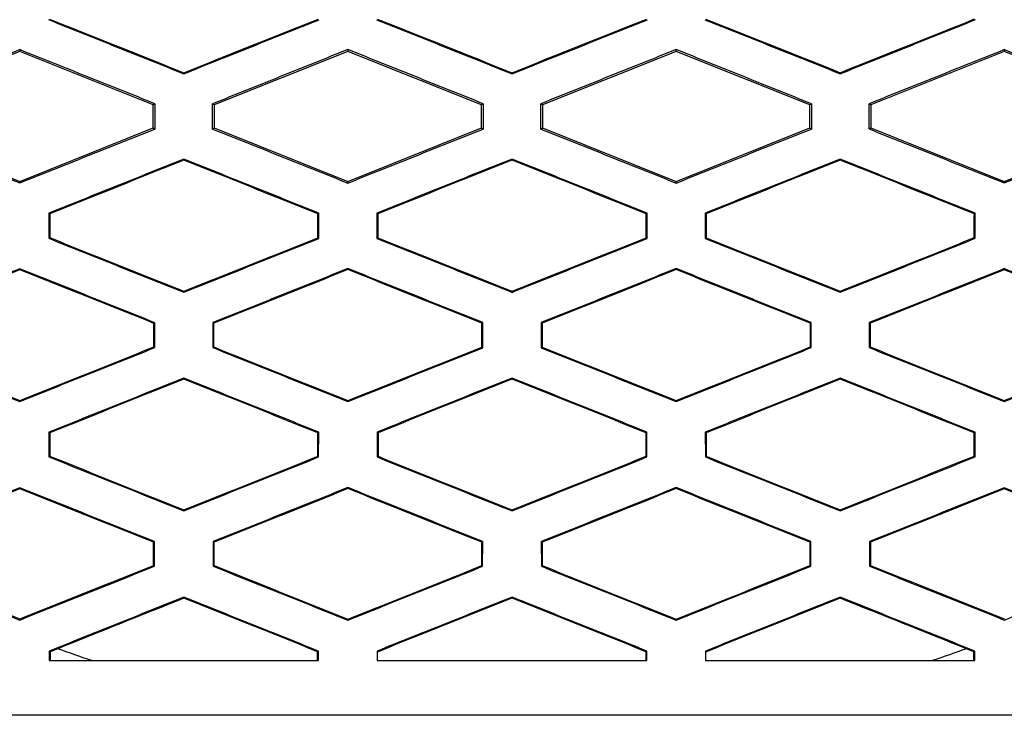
# Model space of a CAD drawing. Header units: millimetres. Extents: x -0.43 to 1.28, y -0.94 to 1.34.
# Tile 45 of 177: x 0.2841 to 0.3021, y 0.1842 to 0.1969. Entities that reach past the tile are written whole.
import ezdxf

# ---------------------------------------------------------------- set-up
doc = ezdxf.new("R2010")
doc.units = ezdxf.units.MM

msp = doc.modelspace()

# ---------------------------------------------------------------- linework, layer by layer
at = {"color": 7, "linetype": 'Continuous', "lineweight": 25}
for p, q in [((0.284138, 0.196336), (0.281695, 0.195359)), ((0.284138, 0.196367), (0.284138, 0.196336)), ((0.286581, 0.195359), (0.284138, 0.196336)), ((0.290138, 0.196336), (0.287695, 0.195359)), ((0.290138, 0.196369), (0.290138, 0.196336)), ((0.292581, 0.195359), (0.290138, 0.196336)), ((0.29614, 0.196336), (0.293697, 0.195359)), ((0.29614, 0.196369), (0.29614, 0.196336)), ((0.298583, 0.195359), (0.29614, 0.196336)), ((0.30214, 0.196336), (0.299697, 0.195359)), ((0.30214, 0.196367), (0.30214, 0.196336)), ((0.304583, 0.195359), (0.30214, 0.196336)), ((0.287138, 0.195927), (0.287138, 0.195945)), ((0.293138, 0.195945), (0.293138, 0.195926)), ((0.293139, 0.195945), (0.293139, 0.195926)), ((0.29314, 0.195926), (0.29314, 0.195945)), ((0.29914, 0.195927), (0.29914, 0.195946)), ((0.28661, 0.195378), (0.286581, 0.195359)), ((0.286581, 0.194935), (0.286581, 0.195359)), ((0.287695, 0.195359), (0.287666, 0.195378)), ((0.287695, 0.195359), (0.287695, 0.194935)), ((0.292611, 0.195379), (0.292581, 0.195359)), ((0.292581, 0.194936), (0.292581, 0.195359)), ((0.293697, 0.195359), (0.293667, 0.195379)), ((0.293697, 0.195359), (0.293697, 0.194936)), ((0.298612, 0.195378), (0.298583, 0.195359)), ((0.298583, 0.194936), (0.298583, 0.195359)), ((0.299697, 0.195359), (0.299668, 0.195378)), ((0.299697, 0.195359), (0.299697, 0.194936)), ((0.281695, 0.194935), (0.284138, 0.193958)), ((0.284138, 0.193958), (0.286581, 0.194935)), ((0.286581, 0.194935), (0.286609, 0.194916)), ((0.287666, 0.194916), (0.287695, 0.194935)), ((0.287695, 0.194935), (0.290138, 0.193958)), ((0.290138, 0.193958), (0.292581, 0.194936)), ((0.292581, 0.194936), (0.29261, 0.194916)), ((0.293667, 0.194916), (0.293697, 0.194936)), ((0.293697, 0.194936), (0.29614, 0.193958)), ((0.29614, 0.193958), (0.298583, 0.194936)), ((0.298583, 0.194936), (0.298612, 0.194916)), ((0.299669, 0.194917), (0.299697, 0.194936)), ((0.299697, 0.194936), (0.30214, 0.193958)), ((0.30214, 0.193958), (0.304583, 0.194936)), ((0.287138, 0.194366), (0.287138, 0.194347)), ((0.293138, 0.194367), (0.293138, 0.194348)), ((0.293139, 0.194366), (0.293139, 0.194348)), ((0.29314, 0.194348), (0.29314, 0.194367)), ((0.29914, 0.194347), (0.29914, 0.194366)), ((0.284138, 0.19393), (0.284138, 0.193958)), ((0.290138, 0.193928), (0.290138, 0.193958)), ((0.29614, 0.193928), (0.29614, 0.193958)), ((0.30214, 0.19393), (0.30214, 0.193958)), ((0.284669, 0.193376), (0.284669, 0.192918)), ((0.284686, 0.193364), (0.284669, 0.193376)), ((0.289609, 0.193377), (0.289591, 0.193365)), ((0.289608, 0.192917), (0.289609, 0.193377)), ((0.290667, 0.193377), (0.290668, 0.192917)), ((0.290667, 0.193377), (0.290685, 0.193365)), ((0.295611, 0.193377), (0.295593, 0.193366)), ((0.29561, 0.192917), (0.295611, 0.193377)), ((0.296669, 0.193377), (0.29667, 0.192917)), ((0.296669, 0.193377), (0.296687, 0.193365)), ((0.301609, 0.193376), (0.301592, 0.193364)), ((0.301609, 0.192918), (0.301609, 0.193376)), ((0.284669, 0.192918), (0.284687, 0.19293)), ((0.289608, 0.192917), (0.289591, 0.192929)), ((0.290668, 0.192917), (0.290685, 0.192929)), ((0.29561, 0.192917), (0.295593, 0.192929)), ((0.29667, 0.192917), (0.296687, 0.192929)), ((0.301609, 0.192918), (0.301591, 0.19293)), ((0.284138, 0.192362), (0.284138, 0.192344)), ((0.290138, 0.192365), (0.290138, 0.192346)), ((0.29614, 0.192365), (0.29614, 0.192346)), ((0.30214, 0.192363), (0.30214, 0.192344)), ((0.287138, 0.191931), (0.287138, 0.19195)), ((0.293138, 0.191949), (0.293138, 0.19193)), ((0.293139, 0.191949), (0.293139, 0.19193)), ((0.29314, 0.19193), (0.29314, 0.191949)), ((0.29914, 0.191931), (0.29914, 0.19195)), ((0.286606, 0.191375), (0.286589, 0.191363)), ((0.286606, 0.190919), (0.286606, 0.191375)), ((0.28767, 0.191376), (0.28767, 0.190919)), ((0.28767, 0.191376), (0.287687, 0.191364)), ((0.292607, 0.191376), (0.29259, 0.191364)), ((0.292607, 0.190918), (0.292607, 0.191376)), ((0.293671, 0.191376), (0.293671, 0.190918)), ((0.293671, 0.191376), (0.293688, 0.191364)), ((0.298591, 0.191364), (0.298608, 0.191376)), ((0.298608, 0.190919), (0.298608, 0.191376)), ((0.299672, 0.191376), (0.299672, 0.190919)), ((0.299672, 0.191376), (0.29969, 0.191364)), ((0.287688, 0.190931), (0.287687, 0.191364)), ((0.298591, 0.191364), (0.29859, 0.190931)), ((0.286606, 0.190919), (0.286588, 0.190931)), ((0.287688, 0.190931), (0.28767, 0.190919)), ((0.292607, 0.190918), (0.292589, 0.19093)), ((0.293671, 0.190918), (0.293689, 0.19093)), ((0.298608, 0.190919), (0.29859, 0.190931)), ((0.299672, 0.190919), (0.29969, 0.190931)), ((0.287138, 0.190361), (0.287138, 0.190343)), ((0.293138, 0.190363), (0.293138, 0.190344)), ((0.293139, 0.190362), (0.293139, 0.190343)), ((0.29314, 0.190344), (0.29314, 0.190363)), ((0.29914, 0.190343), (0.29914, 0.190362)), ((0.284138, 0.189934), (0.284138, 0.189953)), ((0.290138, 0.189932), (0.290138, 0.189951)), ((0.29614, 0.189932), (0.29614, 0.189951)), ((0.30214, 0.189934), (0.30214, 0.189953)), ((0.284673, 0.189373), (0.284673, 0.188921)), ((0.28469, 0.189361), (0.284673, 0.189373)), ((0.289605, 0.189374), (0.289587, 0.189363)), ((0.289604, 0.18892), (0.289605, 0.189374)), ((0.290671, 0.189375), (0.290672, 0.18892)), ((0.290671, 0.189375), (0.290689, 0.189363)), ((0.295607, 0.189375), (0.295589, 0.189363)), ((0.295606, 0.18892), (0.295607, 0.189375)), ((0.296673, 0.189375), (0.296674, 0.18892)), ((0.296673, 0.189375), (0.296691, 0.189363)), ((0.301605, 0.189374), (0.301588, 0.189362)), ((0.301605, 0.188921), (0.301605, 0.189374)), ((0.284673, 0.188921), (0.284691, 0.188933)), ((0.289604, 0.18892), (0.289587, 0.188932)), ((0.290672, 0.18892), (0.290689, 0.188932)), ((0.295606, 0.18892), (0.295589, 0.188932)), ((0.296674, 0.18892), (0.296691, 0.188932)), ((0.301605, 0.188921), (0.301587, 0.188933)), ((0.284138, 0.188358), (0.284138, 0.188339)), ((0.290138, 0.18836), (0.290138, 0.188341)), ((0.29614, 0.18836), (0.29614, 0.188341)), ((0.30214, 0.188358), (0.30214, 0.188339)), ((0.287138, 0.187935), (0.287138, 0.187954)), ((0.293138, 0.187953), (0.293138, 0.187934)), ((0.293139, 0.187954), (0.293139, 0.187935)), ((0.29314, 0.187934), (0.29314, 0.187953)), ((0.29914, 0.187935), (0.29914, 0.187954)), ((0.286602, 0.187372), (0.286584, 0.187361)), ((0.286601, 0.186922), (0.286602, 0.187372)), ((0.287674, 0.187373), (0.287675, 0.186922)), ((0.287674, 0.187373), (0.287692, 0.187361)), ((0.287692, 0.186934), (0.287692, 0.187361)), ((0.292603, 0.187373), (0.292585, 0.187361)), ((0.292602, 0.186921), (0.292603, 0.187373)), ((0.293675, 0.187373), (0.293676, 0.186921)), ((0.293675, 0.187373), (0.293693, 0.187361)), ((0.298587, 0.187361), (0.298586, 0.186934)), ((0.298587, 0.187361), (0.298604, 0.187373)), ((0.298604, 0.186922), (0.298604, 0.187373)), ((0.299676, 0.187373), (0.299677, 0.186922)), ((0.299676, 0.187373), (0.299694, 0.187361)), ((0.286601, 0.186922), (0.286584, 0.186934)), ((0.287692, 0.186934), (0.287675, 0.186922)), ((0.292602, 0.186921), (0.292585, 0.186933)), ((0.293676, 0.186921), (0.293693, 0.186933)), ((0.298604, 0.186922), (0.298586, 0.186934)), ((0.299677, 0.186922), (0.299694, 0.186934)), ((0.287138, 0.186357), (0.287138, 0.186338)), ((0.293138, 0.186358), (0.293138, 0.186339)), ((0.293139, 0.186358), (0.293139, 0.186339)), ((0.29314, 0.186339), (0.29314, 0.186358)), ((0.29914, 0.186357), (0.29914, 0.186338)), ((0.284138, 0.185939), (0.284138, 0.185958)), ((0.290138, 0.185937), (0.290138, 0.185956)), ((0.29614, 0.185937), (0.29614, 0.185956)), ((0.30214, 0.185939), (0.30214, 0.185958)), ((0.284678, 0.18537), (0.284678, 0.185197)), ((0.284678, 0.18537), (0.284695, 0.185359)), ((0.284833, 0.185414), (0.284695, 0.185359)), ((0.284695, 0.185359), (0.284695, 0.185197)), ((0.2896, 0.185371), (0.289583, 0.18536)), ((0.289583, 0.185197), (0.289583, 0.18536)), ((0.2896, 0.185197), (0.2896, 0.185371)), ((0.290676, 0.185372), (0.290676, 0.185197)), ((0.290676, 0.185372), (0.290693, 0.18536)), ((0.295585, 0.18536), (0.295602, 0.185372)), ((0.295585, 0.18536), (0.295585, 0.185197)), ((0.295602, 0.185197), (0.295602, 0.185372)), ((0.296678, 0.185372), (0.296678, 0.185197)), ((0.296678, 0.185371), (0.296695, 0.18536)), ((0.301583, 0.185359), (0.301446, 0.185414)), ((0.301601, 0.185371), (0.301583, 0.185359)), ((0.301583, 0.185197), (0.301583, 0.185359)), ((0.3016, 0.185197), (0.301601, 0.185371))]:
    msp.add_line(p, q, dxfattribs=at)
for points, knots in [([(0.284666, 0.196916), (0.285078, 0.196751), (0.285902, 0.196421), (0.286726, 0.196091), (0.287138, 0.195927)], [0, 0, 0, 0, 0.5002729, 1, 1, 1, 1]), ([(0.287138, 0.195927), (0.287551, 0.196091), (0.288375, 0.196421), (0.2892, 0.19675), (0.289612, 0.196915)], [0, 0, 0, 0, 0.500299, 1, 1, 1, 1]), ([(0.290664, 0.196915), (0.291075, 0.19675), (0.2919, 0.19642), (0.292725, 0.196091), (0.293139, 0.195925)], [0, 0, 0, 0, 0.498462, 1, 1, 1, 1]), ([(0.293139, 0.195925), (0.293553, 0.196091), (0.294378, 0.19642), (0.295203, 0.19675), (0.295614, 0.196915)], [0, 0, 0, 0, 0.501538, 1, 1, 1, 1]), ([(0.296666, 0.196915), (0.297078, 0.19675), (0.297903, 0.196421), (0.298727, 0.196092), (0.29914, 0.195927)], [0, 0, 0, 0, 0.499701, 1, 1, 1, 1]), ([(0.29914, 0.195927), (0.299552, 0.196092), (0.300376, 0.196421), (0.3012, 0.196751), (0.301612, 0.196916)], [0, 0, 0, 0, 0.499727, 1, 1, 1, 1]), ([(0.284138, 0.196367), (0.283727, 0.196202), (0.282903, 0.195872), (0.28208, 0.195542), (0.281669, 0.195376)], [0, 0, 0, 0, 0.49952, 1, 1, 1, 1]), ([(0.28661, 0.195378), (0.286198, 0.195543), (0.285374, 0.195872), (0.28455, 0.196202), (0.284138, 0.196367)], [0, 0, 0, 0, 0.499717, 1, 1, 1, 1]), ([(0.290138, 0.196369), (0.289726, 0.196204), (0.288902, 0.195873), (0.288078, 0.195543), (0.287666, 0.195378)], [0, 0, 0, 0, 0.499718, 1, 1, 1, 1]), ([(0.292611, 0.195379), (0.292199, 0.195544), (0.291375, 0.195874), (0.29055, 0.196204), (0.290138, 0.196369)], [0, 0, 0, 0, 0.499962, 1, 1, 1, 1]), ([(0.29614, 0.196369), (0.295728, 0.196204), (0.294903, 0.195874), (0.294079, 0.195544), (0.293667, 0.195379)], [0, 0, 0, 0, 0.500038, 1, 1, 1, 1]), ([(0.298612, 0.195378), (0.2982, 0.195543), (0.297376, 0.195874), (0.296552, 0.196204), (0.29614, 0.196369)], [0, 0, 0, 0, 0.5002822, 1, 1, 1, 1]), ([(0.30214, 0.196367), (0.301728, 0.196202), (0.300904, 0.195872), (0.30008, 0.195543), (0.299668, 0.195378)], [0, 0, 0, 0, 0.5002832, 1, 1, 1, 1]), ([(0.304609, 0.195377), (0.304197, 0.195542), (0.303374, 0.195872), (0.302551, 0.196202), (0.30214, 0.196367)], [0, 0, 0, 0, 0.50048, 1, 1, 1, 1]), ([(0.293138, 0.195945), (0.293138, 0.195945), (0.293139, 0.195945), (0.293139, 0.195945), (0.293143, 0.195946), (0.293134, 0.195943), (0.293138, 0.195945)], [0, 0, 0, 0, 1, 1, 1, 1.000001, 1.000001, 1.000001, 1.000001]), ([(0.29314, 0.195945), (0.29314, 0.195945), (0.293139, 0.195945), (0.293139, 0.195945), (0.293135, 0.195946), (0.293144, 0.195943), (0.29314, 0.195945)], [0, 0, 0, 0, 1, 1, 1, 1.000001, 1.000001, 1.000001, 1.000001]), ([(0.281669, 0.194918), (0.282081, 0.194753), (0.282904, 0.194424), (0.283727, 0.194094), (0.284138, 0.19393)], [0, 0, 0, 0, 0.500358, 1, 1, 1, 1]), ([(0.284138, 0.19393), (0.28455, 0.194094), (0.285374, 0.194423), (0.286198, 0.194752), (0.286609, 0.194916)], [0, 0, 0, 0, 0.500408, 1, 1, 1, 1]), ([(0.287666, 0.194916), (0.288078, 0.194751), (0.288902, 0.194422), (0.289726, 0.194093), (0.290138, 0.193928)], [0, 0, 0, 0, 0.500161, 1, 1, 1, 1]), ([(0.290138, 0.193928), (0.29055, 0.194093), (0.291374, 0.194422), (0.292199, 0.194751), (0.29261, 0.194916)], [0, 0, 0, 0, 0.50016, 1, 1, 1, 1]), ([(0.293667, 0.194916), (0.294079, 0.194751), (0.294904, 0.194422), (0.295728, 0.194093), (0.29614, 0.193928)], [0, 0, 0, 0, 0.49984, 1, 1, 1, 1]), ([(0.29614, 0.193928), (0.296552, 0.194093), (0.297376, 0.194422), (0.298199, 0.194752), (0.298612, 0.194916)], [0, 0, 0, 0, 0.499839, 1, 1, 1, 1]), ([(0.299669, 0.194917), (0.30008, 0.194752), (0.300904, 0.194423), (0.301728, 0.194095), (0.30214, 0.19393)], [0, 0, 0, 0, 0.4995924, 1, 1, 1, 1]), ([(0.30214, 0.19393), (0.302551, 0.194095), (0.303374, 0.194424), (0.304197, 0.194753), (0.304609, 0.194918)], [0, 0, 0, 0, 0.499642, 1, 1, 1, 1]), ([(0.287138, 0.194366), (0.286727, 0.194201), (0.285904, 0.193871), (0.285081, 0.193541), (0.284669, 0.193376)], [0, 0, 0, 0, 0.499605, 1, 1, 1, 1]), ([(0.289609, 0.193377), (0.289197, 0.193542), (0.288374, 0.193871), (0.28755, 0.194201), (0.287138, 0.194366)], [0, 0, 0, 0, 0.499821, 1, 1, 1, 1]), ([(0.293139, 0.194367), (0.292726, 0.194202), (0.291902, 0.193872), (0.291078, 0.193542), (0.290667, 0.193377)], [0, 0, 0, 0, 0.500972, 1, 1, 1, 1]), ([(0.293138, 0.194348), (0.293138, 0.194348), (0.293139, 0.194348), (0.293139, 0.194348), (0.293143, 0.194346), (0.293134, 0.194349), (0.293138, 0.194348)], [0, 0, 0, 0, 1, 1, 1, 1.000001, 1.000001, 1.000001, 1.000001]), ([(0.293139, 0.194348), (0.293139, 0.194348), (0.29314, 0.194348), (0.29314, 0.194348), (0.293144, 0.194349), (0.293135, 0.194346), (0.293139, 0.194348)], [0, 0, 0, 0, 1, 1, 1, 1.000001, 1.000001, 1.000001, 1.000001]), ([(0.295611, 0.193377), (0.2952, 0.193542), (0.294376, 0.193872), (0.293552, 0.194202), (0.293139, 0.194367)], [0, 0, 0, 0, 0.499028, 1, 1, 1, 1]), ([(0.29914, 0.194366), (0.298728, 0.194201), (0.297904, 0.193872), (0.297081, 0.193542), (0.296669, 0.193377)], [0, 0, 0, 0, 0.500178, 1, 1, 1, 1]), ([(0.301609, 0.193376), (0.301197, 0.193541), (0.300374, 0.193871), (0.299551, 0.194201), (0.29914, 0.194366)], [0, 0, 0, 0, 0.500395, 1, 1, 1, 1]), ([(0.284669, 0.192918), (0.285081, 0.192753), (0.285904, 0.192424), (0.286727, 0.192095), (0.287138, 0.191931)], [0, 0, 0, 0, 0.500277, 1, 1, 1, 1]), ([(0.287138, 0.191931), (0.28755, 0.192095), (0.288373, 0.192424), (0.289197, 0.192753), (0.289608, 0.192917)], [0, 0, 0, 0, 0.500297, 1, 1, 1, 1]), ([(0.290668, 0.192917), (0.291078, 0.192753), (0.291902, 0.192424), (0.292726, 0.192095), (0.293139, 0.19193)], [0, 0, 0, 0, 0.498469, 1, 1, 1, 1]), ([(0.293139, 0.19193), (0.293552, 0.192095), (0.294376, 0.192424), (0.2952, 0.192753), (0.29561, 0.192917)], [0, 0, 0, 0, 0.501531, 1, 1, 1, 1]), ([(0.29667, 0.192917), (0.297081, 0.192753), (0.297905, 0.192424), (0.298728, 0.192095), (0.29914, 0.191931)], [0, 0, 0, 0, 0.499703, 1, 1, 1, 1]), ([(0.29914, 0.191931), (0.299551, 0.192095), (0.300374, 0.192424), (0.301197, 0.192754), (0.301609, 0.192918)], [0, 0, 0, 0, 0.499723, 1, 1, 1, 1]), ([(0.284138, 0.192362), (0.283727, 0.192198), (0.282905, 0.191868), (0.282084, 0.191539), (0.281672, 0.191374)], [0, 0, 0, 0, 0.499522, 1, 1, 1, 1]), ([(0.286606, 0.191375), (0.286195, 0.19154), (0.285372, 0.191869), (0.28455, 0.192198), (0.284138, 0.192362)], [0, 0, 0, 0, 0.49971, 1, 1, 1, 1]), ([(0.290138, 0.192365), (0.289727, 0.1922), (0.288904, 0.19187), (0.288081, 0.19154), (0.28767, 0.191376)], [0, 0, 0, 0, 0.499721, 1, 1, 1, 1]), ([(0.292607, 0.191376), (0.292196, 0.191541), (0.291373, 0.19187), (0.29055, 0.1922), (0.290138, 0.192365)], [0, 0, 0, 0, 0.499957, 1, 1, 1, 1]), ([(0.29614, 0.192365), (0.295728, 0.1922), (0.294905, 0.19187), (0.294082, 0.191541), (0.293671, 0.191376)], [0, 0, 0, 0, 0.500043, 1, 1, 1, 1]), ([(0.298608, 0.191376), (0.298197, 0.191541), (0.297374, 0.19187), (0.296551, 0.1922), (0.29614, 0.192365)], [0, 0, 0, 0, 0.500279, 1, 1, 1, 1]), ([(0.30214, 0.192363), (0.301728, 0.192198), (0.300906, 0.191869), (0.300083, 0.19154), (0.299672, 0.191376)], [0, 0, 0, 0, 0.50029, 1, 1, 1, 1]), ([(0.304606, 0.191374), (0.304194, 0.191539), (0.303373, 0.191869), (0.302551, 0.192198), (0.30214, 0.192363)], [0, 0, 0, 0, 0.500478, 1, 1, 1, 1]), ([(0.293138, 0.191949), (0.293138, 0.191949), (0.293139, 0.191949), (0.293139, 0.191949), (0.293143, 0.191951), (0.293134, 0.191947), (0.293138, 0.191949)], [0, 0, 0, 0, 1, 1, 1, 1.000001, 1.000001, 1.000001, 1.000001]), ([(0.29314, 0.191949), (0.29314, 0.191949), (0.293139, 0.191949), (0.293139, 0.191949), (0.293135, 0.191951), (0.293144, 0.191947), (0.29314, 0.191949)], [0, 0, 0, 0, 1, 1, 1, 1.000001, 1.000001, 1.000001, 1.000001]), ([(0.281673, 0.190921), (0.282084, 0.190756), (0.282906, 0.190427), (0.283728, 0.190098), (0.284138, 0.189934)], [0, 0, 0, 0, 0.500365, 1, 1, 1, 1]), ([(0.284138, 0.189934), (0.28455, 0.190098), (0.285372, 0.190427), (0.286195, 0.190755), (0.286606, 0.190919)], [0, 0, 0, 0, 0.500403, 1, 1, 1, 1]), ([(0.28767, 0.190919), (0.288082, 0.190754), (0.288904, 0.190425), (0.289727, 0.190097), (0.290138, 0.189932)], [0, 0, 0, 0, 0.500168, 1, 1, 1, 1]), ([(0.290138, 0.189932), (0.29055, 0.190097), (0.291372, 0.190425), (0.292195, 0.190754), (0.292607, 0.190918)], [0, 0, 0, 0, 0.500155, 1, 1, 1, 1]), ([(0.293671, 0.190918), (0.294083, 0.190754), (0.294906, 0.190425), (0.295728, 0.190097), (0.29614, 0.189932)], [0, 0, 0, 0, 0.499845, 1, 1, 1, 1]), ([(0.29614, 0.189932), (0.296551, 0.190097), (0.297374, 0.190426), (0.298196, 0.190755), (0.298608, 0.190919)], [0, 0, 0, 0, 0.4998326, 1, 1, 1, 1]), ([(0.299672, 0.190919), (0.300083, 0.190755), (0.300906, 0.190427), (0.301728, 0.190099), (0.30214, 0.189934)], [0, 0, 0, 0, 0.499597, 1, 1, 1, 1]), ([(0.30214, 0.189934), (0.302551, 0.190099), (0.303372, 0.190427), (0.304194, 0.190756), (0.304605, 0.190921)], [0, 0, 0, 0, 0.499635, 1, 1, 1, 1]), ([(0.287138, 0.190361), (0.286728, 0.190197), (0.285906, 0.189868), (0.285084, 0.189538), (0.284673, 0.189373)], [0, 0, 0, 0, 0.49961, 1, 1, 1, 1]), ([(0.289605, 0.189374), (0.289194, 0.189539), (0.288372, 0.189868), (0.287549, 0.190197), (0.287138, 0.190361)], [0, 0, 0, 0, 0.499814, 1, 1, 1, 1]), ([(0.293139, 0.190363), (0.292727, 0.190198), (0.291904, 0.189868), (0.291082, 0.189539), (0.290671, 0.189375)], [0, 0, 0, 0, 0.500926, 1, 1, 1, 1]), ([(0.293138, 0.190344), (0.293138, 0.190344), (0.293139, 0.190343), (0.293139, 0.190343), (0.293143, 0.190342), (0.293134, 0.190345), (0.293138, 0.190344)], [0, 0, 0, 0, 1, 1, 1, 1.000001, 1.000001, 1.000001, 1.000001]), ([(0.293139, 0.190343), (0.293139, 0.190343), (0.29314, 0.190344), (0.29314, 0.190344), (0.293144, 0.190345), (0.293135, 0.190342), (0.293139, 0.190343)], [0, 0, 0, 0, 1, 1, 1, 1.000001, 1.000001, 1.000001, 1.000001]), ([(0.295607, 0.189375), (0.295196, 0.189539), (0.294374, 0.189868), (0.293551, 0.190198), (0.293139, 0.190363)], [0, 0, 0, 0, 0.499074, 1, 1, 1, 1]), ([(0.29914, 0.190362), (0.298729, 0.190197), (0.297906, 0.189868), (0.297084, 0.189539), (0.296673, 0.189375)], [0, 0, 0, 0, 0.5001859, 1, 1, 1, 1]), ([(0.301605, 0.189374), (0.301194, 0.189538), (0.300372, 0.189868), (0.299551, 0.190197), (0.29914, 0.190362)], [0, 0, 0, 0, 0.5003895, 1, 1, 1, 1]), ([(0.284673, 0.188921), (0.285084, 0.188757), (0.285906, 0.188428), (0.286728, 0.188099), (0.287138, 0.187935)], [0, 0, 0, 0, 0.500287, 1, 1, 1, 1]), ([(0.287138, 0.187935), (0.287549, 0.188099), (0.288371, 0.188428), (0.289193, 0.188756), (0.289604, 0.18892)], [0, 0, 0, 0, 0.500289, 1, 1, 1, 1]), ([(0.290672, 0.18892), (0.291082, 0.188756), (0.291904, 0.188427), (0.292727, 0.188099), (0.293139, 0.187934)], [0, 0, 0, 0, 0.4984741, 1, 1, 1, 1]), ([(0.293139, 0.187934), (0.293552, 0.188099), (0.294374, 0.188427), (0.295196, 0.188756), (0.295606, 0.18892)], [0, 0, 0, 0, 0.501526, 1, 1, 1, 1]), ([(0.296674, 0.18892), (0.297085, 0.188756), (0.297907, 0.188428), (0.298729, 0.1881), (0.29914, 0.187935)], [0, 0, 0, 0, 0.499711, 1, 1, 1, 1]), ([(0.29914, 0.187935), (0.299551, 0.1881), (0.300372, 0.188428), (0.301194, 0.188757), (0.301605, 0.188921)], [0, 0, 0, 0, 0.499713, 1, 1, 1, 1]), ([(0.284138, 0.188358), (0.283728, 0.188194), (0.282908, 0.187865), (0.282087, 0.187536), (0.281677, 0.187371)], [0, 0, 0, 0, 0.499531, 1, 1, 1, 1]), ([(0.286602, 0.187372), (0.286191, 0.187537), (0.28537, 0.187865), (0.284549, 0.188194), (0.284138, 0.188358)], [0, 0, 0, 0, 0.4997, 1, 1, 1, 1]), ([(0.290138, 0.18836), (0.289728, 0.188196), (0.288906, 0.187866), (0.288085, 0.187537), (0.287674, 0.187373)], [0, 0, 0, 0, 0.4997302, 1, 1, 1, 1]), ([(0.292603, 0.187373), (0.292192, 0.187538), (0.291371, 0.187867), (0.290549, 0.188196), (0.290138, 0.18836)], [0, 0, 0, 0, 0.499947, 1, 1, 1, 1]), ([(0.29614, 0.18836), (0.295729, 0.188196), (0.294907, 0.187867), (0.294086, 0.187538), (0.293675, 0.187373)], [0, 0, 0, 0, 0.500053, 1, 1, 1, 1]), ([(0.298604, 0.187373), (0.298193, 0.187537), (0.297372, 0.187867), (0.29655, 0.188196), (0.29614, 0.18836)], [0, 0, 0, 0, 0.50027, 1, 1, 1, 1]), ([(0.30214, 0.188358), (0.301729, 0.188194), (0.300908, 0.187865), (0.300087, 0.187537), (0.299676, 0.187373)], [0, 0, 0, 0, 0.5003, 1, 1, 1, 1]), ([(0.304601, 0.187371), (0.304191, 0.187536), (0.303371, 0.187865), (0.30255, 0.188194), (0.30214, 0.188358)], [0, 0, 0, 0, 0.500469, 1, 1, 1, 1]), ([(0.293138, 0.187953), (0.293138, 0.187953), (0.293139, 0.187953), (0.293139, 0.187954), (0.293143, 0.187955), (0.293134, 0.187952), (0.293138, 0.187953)], [0, 0, 0, 0, 1, 1, 1, 1.000001, 1.000001, 1.000001, 1.000001]), ([(0.29314, 0.187953), (0.29314, 0.187953), (0.293139, 0.187953), (0.293139, 0.187954), (0.293135, 0.187955), (0.293144, 0.187952), (0.29314, 0.187953)], [0, 0, 0, 0, 1, 1, 1, 1.000001, 1.000001, 1.000001, 1.000001]), ([(0.281677, 0.186923), (0.282088, 0.186759), (0.282908, 0.186431), (0.283728, 0.186103), (0.284138, 0.185939)], [0, 0, 0, 0, 0.500378, 1, 1, 1, 1]), ([(0.284138, 0.185939), (0.284549, 0.186103), (0.28537, 0.18643), (0.286191, 0.186758), (0.286601, 0.186922)], [0, 0, 0, 0, 0.500392, 1, 1, 1, 1]), ([(0.287675, 0.186922), (0.288085, 0.186758), (0.288907, 0.186429), (0.289728, 0.186101), (0.290138, 0.185937)], [0, 0, 0, 0, 0.5001796, 1, 1, 1, 1]), ([(0.290138, 0.185937), (0.290549, 0.186101), (0.29137, 0.186429), (0.292192, 0.186757), (0.292602, 0.186921)], [0, 0, 0, 0, 0.500144, 1, 1, 1, 1]), ([(0.293676, 0.186921), (0.294086, 0.186757), (0.294908, 0.186429), (0.295729, 0.186101), (0.29614, 0.185937)], [0, 0, 0, 0, 0.499857, 1, 1, 1, 1]), ([(0.29614, 0.185937), (0.29655, 0.186101), (0.297372, 0.186429), (0.298193, 0.186758), (0.298604, 0.186922)], [0, 0, 0, 0, 0.499821, 1, 1, 1, 1]), ([(0.299677, 0.186922), (0.300087, 0.186758), (0.300908, 0.186431), (0.301729, 0.186103), (0.30214, 0.185939)], [0, 0, 0, 0, 0.499608, 1, 1, 1, 1]), ([(0.30214, 0.185939), (0.30255, 0.186103), (0.30337, 0.186431), (0.30419, 0.18676), (0.304601, 0.186924)], [0, 0, 0, 0, 0.4996221, 1, 1, 1, 1]), ([(0.287138, 0.186357), (0.286728, 0.186193), (0.285908, 0.185864), (0.285088, 0.185535), (0.284678, 0.18537)], [0, 0, 0, 0, 0.499622, 1, 1, 1, 1]), ([(0.2896, 0.185371), (0.28919, 0.185536), (0.288369, 0.185864), (0.287549, 0.186193), (0.287138, 0.186357)], [0, 0, 0, 0, 0.4998009, 1, 1, 1, 1]), ([(0.293139, 0.186358), (0.292728, 0.186193), (0.291907, 0.185865), (0.291086, 0.185536), (0.290676, 0.185372)], [0, 0, 0, 0, 0.500897, 1, 1, 1, 1]), ([(0.293138, 0.186339), (0.293138, 0.186339), (0.293139, 0.186339), (0.293139, 0.186339), (0.293143, 0.186337), (0.293134, 0.186341), (0.293138, 0.186339)], [0, 0, 0, 0, 1, 1, 1, 1.000001, 1.000001, 1.000001, 1.000001]), ([(0.293139, 0.186339), (0.293139, 0.186339), (0.29314, 0.186339), (0.29314, 0.186339), (0.293144, 0.186341), (0.293135, 0.186337), (0.293139, 0.186339)], [0, 0, 0, 0, 1, 1, 1, 1.000001, 1.000001, 1.000001, 1.000001]), ([(0.295602, 0.185372), (0.295193, 0.185536), (0.294372, 0.185865), (0.293551, 0.186193), (0.293139, 0.186358)], [0, 0, 0, 0, 0.499103, 1, 1, 1, 1]), ([(0.29914, 0.186357), (0.298729, 0.186193), (0.297909, 0.185864), (0.297088, 0.185536), (0.296678, 0.185371)], [0, 0, 0, 0, 0.500199, 1, 1, 1, 1]), ([(0.301601, 0.185371), (0.30119, 0.185535), (0.30037, 0.185864), (0.29955, 0.186193), (0.29914, 0.186357)], [0, 0, 0, 0, 0.500377, 1, 1, 1, 1]), ([(0.284678, 0.185197), (0.285225, 0.185197), (0.286319, 0.185197), (0.28796, 0.185197), (0.289053, 0.185197), (0.2896, 0.185197)], [0, 0, 0, 0, 0.333486, 0.666817, 1, 1, 1, 1]), ([(0.290676, 0.185197), (0.291223, 0.185197), (0.292318, 0.185197), (0.29396, 0.185197), (0.295055, 0.185197), (0.295602, 0.185197)], [0, 0, 0, 0, 0.333335, 0.666665, 1, 1, 1, 1]), ([(0.296678, 0.185197), (0.297225, 0.185197), (0.298319, 0.185197), (0.299959, 0.185197), (0.301053, 0.185197), (0.3016, 0.185197)], [0, 0, 0, 0, 0.333183, 0.666514, 1, 1, 1, 1])]:
    msp.add_open_spline(points, degree=3, knots=knots, dxfattribs=at)
for points in [[(0.284683, 0.196927), (0.285501, 0.1966), (0.28632, 0.196273), (0.287138, 0.195945)], [(0.287138, 0.195945), (0.287957, 0.196272), (0.288776, 0.196599), (0.289594, 0.196927)], [(0.290681, 0.196926), (0.2915, 0.196599), (0.292319, 0.196272), (0.293138, 0.195945)], [(0.29314, 0.195945), (0.293959, 0.196272), (0.294778, 0.196599), (0.295596, 0.196926)], [(0.296683, 0.196927), (0.297502, 0.1966), (0.298321, 0.196273), (0.29914, 0.195946)], [(0.29914, 0.195946), (0.299958, 0.196273), (0.300777, 0.1966), (0.301595, 0.196928)], [(0.28661, 0.195378), (0.28661, 0.195224), (0.28661, 0.19507), (0.286609, 0.194916)], [(0.287666, 0.194916), (0.287666, 0.19507), (0.287666, 0.195224), (0.287666, 0.195378)], [(0.292611, 0.195379), (0.292611, 0.195224), (0.292611, 0.19507), (0.29261, 0.194916)], [(0.293667, 0.194916), (0.293667, 0.19507), (0.293667, 0.195224), (0.293667, 0.195379)], [(0.298612, 0.195378), (0.298612, 0.195224), (0.298612, 0.19507), (0.298612, 0.194916)], [(0.299669, 0.194917), (0.299668, 0.19507), (0.299668, 0.195224), (0.299668, 0.195378)], [(0.287138, 0.194347), (0.286321, 0.194019), (0.285504, 0.193692), (0.284686, 0.193364)], [(0.289591, 0.193365), (0.288773, 0.193692), (0.287956, 0.19402), (0.287138, 0.194347)], [(0.293138, 0.194348), (0.29232, 0.19402), (0.291502, 0.193693), (0.290685, 0.193365)], [(0.295593, 0.193366), (0.294775, 0.193693), (0.293958, 0.19402), (0.29314, 0.194348)], [(0.29914, 0.194347), (0.298322, 0.19402), (0.297505, 0.193693), (0.296687, 0.193365)], [(0.301592, 0.193364), (0.300774, 0.193692), (0.299957, 0.19402), (0.29914, 0.194347)], [(0.284686, 0.193364), (0.284687, 0.193219), (0.284687, 0.193075), (0.284687, 0.19293)], [(0.289591, 0.192929), (0.289591, 0.193074), (0.289591, 0.19322), (0.289591, 0.193365)], [(0.290685, 0.193365), (0.290685, 0.19322), (0.290685, 0.193074), (0.290685, 0.192929)], [(0.295593, 0.192929), (0.295593, 0.193074), (0.295593, 0.19322), (0.295593, 0.193366)], [(0.296687, 0.193365), (0.296687, 0.19322), (0.296687, 0.193075), (0.296687, 0.192929)], [(0.301591, 0.19293), (0.301591, 0.193075), (0.301591, 0.19322), (0.301592, 0.193364)], [(0.284687, 0.19293), (0.285504, 0.192603), (0.286321, 0.192276), (0.287138, 0.19195)], [(0.287138, 0.19195), (0.287956, 0.192276), (0.288773, 0.192603), (0.289591, 0.192929)], [(0.290685, 0.192929), (0.291503, 0.192602), (0.29232, 0.192275), (0.293138, 0.191949)], [(0.29314, 0.191949), (0.293958, 0.192275), (0.294775, 0.192602), (0.295593, 0.192929)], [(0.296687, 0.192929), (0.297505, 0.192603), (0.298322, 0.192276), (0.29914, 0.19195)], [(0.29914, 0.19195), (0.299957, 0.192277), (0.300774, 0.192603), (0.301591, 0.19293)], [(0.284138, 0.192344), (0.283322, 0.192016), (0.282506, 0.191689), (0.28169, 0.191362)], [(0.286589, 0.191363), (0.285772, 0.19169), (0.284955, 0.192017), (0.284138, 0.192344)], [(0.290138, 0.192346), (0.289321, 0.192018), (0.288504, 0.191691), (0.287687, 0.191364)], [(0.29259, 0.191364), (0.291772, 0.191691), (0.290955, 0.192019), (0.290138, 0.192346)], [(0.29614, 0.192346), (0.295323, 0.192019), (0.294506, 0.191691), (0.293688, 0.191364)], [(0.298591, 0.191364), (0.297774, 0.191691), (0.296957, 0.192018), (0.29614, 0.192346)], [(0.30214, 0.192344), (0.301323, 0.192017), (0.300506, 0.19169), (0.29969, 0.191364)], [(0.304588, 0.191362), (0.303772, 0.191689), (0.302956, 0.192017), (0.30214, 0.192344)], [(0.292589, 0.19093), (0.292589, 0.191075), (0.292589, 0.19122), (0.29259, 0.191364)], [(0.293688, 0.191364), (0.293689, 0.19122), (0.293689, 0.191075), (0.293689, 0.19093)], [(0.286588, 0.190931), (0.286588, 0.191075), (0.286588, 0.191219), (0.286589, 0.191363)], [(0.29969, 0.191364), (0.29969, 0.191219), (0.29969, 0.191075), (0.29969, 0.190931)], [(0.28169, 0.190932), (0.282506, 0.190606), (0.283322, 0.190279), (0.284138, 0.189953)], [(0.284138, 0.189953), (0.284955, 0.190279), (0.285771, 0.190605), (0.286588, 0.190931)], [(0.287688, 0.190931), (0.288505, 0.190604), (0.289321, 0.190278), (0.290138, 0.189951)], [(0.290138, 0.189951), (0.290955, 0.190277), (0.291772, 0.190604), (0.292589, 0.19093)], [(0.293689, 0.19093), (0.294506, 0.190604), (0.295323, 0.190278), (0.29614, 0.189951)], [(0.29614, 0.189951), (0.296957, 0.190278), (0.297774, 0.190604), (0.29859, 0.190931)], [(0.29969, 0.190931), (0.300507, 0.190605), (0.301323, 0.190279), (0.30214, 0.189953)], [(0.30214, 0.189953), (0.302956, 0.19028), (0.303772, 0.190606), (0.304588, 0.190933)], [(0.287138, 0.190343), (0.286322, 0.190016), (0.285506, 0.189689), (0.28469, 0.189361)], [(0.289587, 0.189363), (0.288771, 0.189689), (0.287954, 0.190016), (0.287138, 0.190343)], [(0.293138, 0.190344), (0.292322, 0.190017), (0.291505, 0.18969), (0.290689, 0.189363)], [(0.295589, 0.189363), (0.294773, 0.18969), (0.293956, 0.190017), (0.29314, 0.190344)], [(0.29914, 0.190343), (0.298324, 0.190016), (0.297507, 0.189689), (0.296691, 0.189363)], [(0.301588, 0.189362), (0.300772, 0.189689), (0.299956, 0.190016), (0.29914, 0.190343)], [(0.28469, 0.189361), (0.284691, 0.189219), (0.284691, 0.189076), (0.284691, 0.188933)], [(0.289587, 0.188932), (0.289587, 0.189075), (0.289587, 0.189219), (0.289587, 0.189363)], [(0.290689, 0.189363), (0.290689, 0.189219), (0.290689, 0.189075), (0.290689, 0.188932)], [(0.295589, 0.188932), (0.295589, 0.189075), (0.295589, 0.189219), (0.295589, 0.189363)], [(0.296691, 0.189363), (0.296691, 0.189219), (0.296691, 0.189075), (0.296691, 0.188932)], [(0.301587, 0.188933), (0.301587, 0.189076), (0.301587, 0.189219), (0.301588, 0.189362)], [(0.284691, 0.188933), (0.285507, 0.188606), (0.286322, 0.18828), (0.287138, 0.187954)], [(0.287138, 0.187954), (0.287954, 0.18828), (0.288771, 0.188606), (0.289587, 0.188932)], [(0.290689, 0.188932), (0.291506, 0.188605), (0.292322, 0.188279), (0.293138, 0.187953)], [(0.29314, 0.187953), (0.293956, 0.188279), (0.294773, 0.188606), (0.295589, 0.188932)], [(0.296691, 0.188932), (0.297508, 0.188606), (0.298324, 0.18828), (0.29914, 0.187954)], [(0.29914, 0.187954), (0.299956, 0.18828), (0.300771, 0.188607), (0.301587, 0.188933)], [(0.284138, 0.188339), (0.283323, 0.188012), (0.282509, 0.187686), (0.281694, 0.187359)], [(0.286584, 0.187361), (0.285769, 0.187687), (0.284953, 0.188013), (0.284138, 0.188339)], [(0.290138, 0.188341), (0.289323, 0.188014), (0.288507, 0.187688), (0.287692, 0.187361)], [(0.292585, 0.187361), (0.29177, 0.187688), (0.290954, 0.188015), (0.290138, 0.188341)], [(0.29614, 0.188341), (0.295324, 0.188015), (0.294509, 0.187688), (0.293693, 0.187361)], [(0.298587, 0.187361), (0.297771, 0.187688), (0.296956, 0.188015), (0.29614, 0.188341)], [(0.30214, 0.188339), (0.301325, 0.188013), (0.300509, 0.187687), (0.299694, 0.187361)], [(0.304584, 0.187359), (0.303769, 0.187686), (0.302955, 0.188013), (0.30214, 0.188339)], [(0.286584, 0.186934), (0.286584, 0.187076), (0.286584, 0.187218), (0.286584, 0.187361)], [(0.292585, 0.186933), (0.292585, 0.187076), (0.292585, 0.187219), (0.292585, 0.187361)], [(0.293693, 0.187361), (0.293693, 0.187219), (0.293693, 0.187076), (0.293693, 0.186933)], [(0.299694, 0.187361), (0.299694, 0.187219), (0.299694, 0.187076), (0.299694, 0.186934)], [(0.281695, 0.186935), (0.282509, 0.186609), (0.283324, 0.186284), (0.284138, 0.185958)], [(0.284138, 0.185958), (0.284953, 0.186283), (0.285769, 0.186608), (0.286584, 0.186934)], [(0.287692, 0.186934), (0.288507, 0.186608), (0.289323, 0.186282), (0.290138, 0.185956)], [(0.290138, 0.185956), (0.290954, 0.186282), (0.291769, 0.186607), (0.292585, 0.186933)], [(0.293693, 0.186933), (0.294509, 0.186607), (0.295324, 0.186282), (0.29614, 0.185956)], [(0.29614, 0.185956), (0.296955, 0.186282), (0.297771, 0.186608), (0.298586, 0.186934)], [(0.299694, 0.186934), (0.30051, 0.186609), (0.301325, 0.186283), (0.30214, 0.185958)], [(0.287138, 0.186338), (0.28637, 0.18603), (0.285602, 0.185722), (0.284833, 0.185414)], [(0.289583, 0.18536), (0.288768, 0.185686), (0.287953, 0.186012), (0.287138, 0.186338)], [(0.293138, 0.186339), (0.292323, 0.186013), (0.291508, 0.185686), (0.290693, 0.18536)], [(0.295585, 0.18536), (0.29477, 0.185686), (0.293955, 0.186013), (0.29314, 0.186339)], [(0.29914, 0.186338), (0.298325, 0.186012), (0.29751, 0.185686), (0.296695, 0.18536)], [(0.301446, 0.185414), (0.300678, 0.185722), (0.299909, 0.18603), (0.29914, 0.186338)], [(0.285455, 0.185197), (0.285247, 0.185267), (0.28504, 0.185339), (0.284833, 0.185414)], [(0.301446, 0.185414), (0.30124, 0.185339), (0.301034, 0.185267), (0.300826, 0.185197)], [(0.313542, 0.184197), (0.299933, 0.184197), (0.286348, 0.184197), (0.27274, 0.184197)]]:
    msp.add_open_spline(points, degree=3, dxfattribs=at)

doc.saveas('drawing.dxf')
